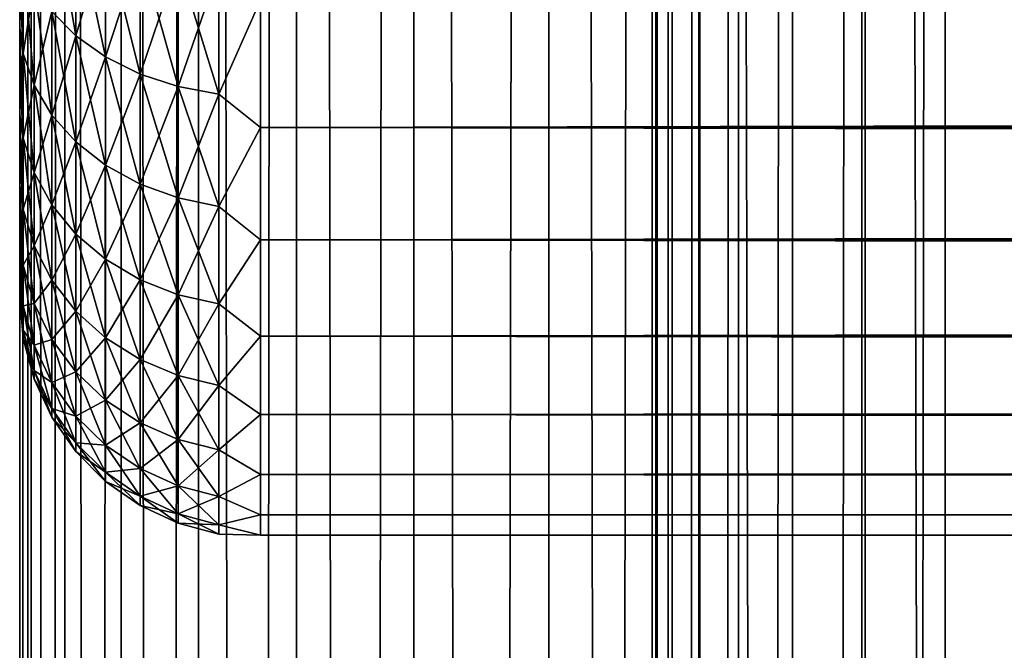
# Model space of a CAD drawing. Extents: x -265 to 265, y 0 to 607.
# Tile 170 of 256: x -265 to -256.83, y 426.57 to 431.8. Entities that reach past the tile are written whole.
import ezdxf

# ---------------------------------------------------------------- set-up
doc = ezdxf.new("R2010")
doc.units = 0
doc.header["$LTSCALE"] = 26.699852
for name, color, linetype in [('10', 7, 'CONTINUOUS'), ('12', 7, 'CONTINUOUS'), ('14', 7, 'CONTINUOUS'), ('43', 7, 'CONTINUOUS'), ('44', 7, 'CONTINUOUS')]:
    doc.layers.add(name, color=color, linetype=linetype)

msp = doc.modelspace()

# ---------------------------------------------------------------- linework, layer by layer
at = {"layer": '10', "color": 7, "linetype": 'CONTINUOUS'}
for points in [[(-265, 431.7346, 33.9756), (-265, 432.1407, 34.4628), (-265, 431.7346, 21.0244), (-265, 431.7346, 33.9756)], [(-265, 431.7346, 21.0244), (-265, 432.1407, 34.4628), (-265, 432.1407, 20.5372), (-265, 431.7346, 21.0244)], [(-265, 431.3587, 33.4647), (-265, 431.7346, 33.9756), (-265, 431.3587, 21.5353), (-265, 431.3587, 33.4647)], [(-265, 431.3587, 21.5353), (-265, 431.7346, 33.9756), (-265, 431.7346, 21.0244), (-265, 431.3587, 21.5353)], [(-265, 431.0143, 32.9321), (-265, 431.3587, 33.4647), (-265, 431.0143, 22.0679), (-265, 431.0143, 32.9321)], [(-265, 431.0143, 22.0679), (-265, 431.3587, 33.4647), (-265, 431.3587, 21.5353), (-265, 431.0143, 22.0679)], [(-265, 430.7027, 32.3796), (-265, 431.0143, 32.9321), (-265, 430.7027, 22.6204), (-265, 430.7027, 32.3796)], [(-265, 430.7027, 22.6204), (-265, 431.0143, 32.9321), (-265, 431.0143, 22.0679), (-265, 430.7027, 22.6204)], [(-265, 430.4251, 31.8093), (-265, 430.7027, 32.3796), (-265, 430.4251, 23.1907), (-265, 430.4251, 31.8093)], [(-265, 430.4251, 23.1907), (-265, 430.7027, 32.3796), (-265, 430.7027, 22.6204), (-265, 430.4251, 23.1907)], [(-265, 430.1823, 31.2234), (-265, 430.4251, 31.8093), (-265, 430.1823, 23.7766), (-265, 430.1823, 31.2234)], [(-265, 430.1823, 23.7766), (-265, 430.4251, 31.8093), (-265, 430.4251, 23.1907), (-265, 430.1823, 23.7766)], [(-265, 429.9754, 30.6238), (-265, 430.1823, 31.2234), (-265, 429.9754, 24.3762), (-265, 429.9754, 30.6238)], [(-265, 429.9754, 24.3762), (-265, 430.1823, 31.2234), (-265, 430.1823, 23.7766), (-265, 429.9754, 24.3762)], [(-265, 429.8051, 30.0128), (-265, 429.9754, 30.6238), (-265, 429.8051, 24.9872), (-265, 429.8051, 30.0128)], [(-265, 429.8051, 24.9872), (-265, 429.9754, 30.6238), (-265, 429.9754, 24.3762), (-265, 429.8051, 24.9872)], [(-265, 429.672, 29.3927), (-265, 429.8051, 30.0128), (-265, 429.672, 25.6073), (-265, 429.672, 29.3927)], [(-265, 429.672, 25.6073), (-265, 429.8051, 30.0128), (-265, 429.8051, 24.9872), (-265, 429.672, 25.6073)], [(-265, 429.5766, 28.7656), (-265, 429.672, 29.3927), (-265, 429.5766, 26.2344), (-265, 429.5766, 28.7656)], [(-265, 429.5766, 26.2344), (-265, 429.672, 29.3927), (-265, 429.672, 25.6073), (-265, 429.5766, 26.2344)], [(-265, 429.5192, 28.134), (-265, 429.5766, 28.7656), (-265, 429.5192, 26.866), (-265, 429.5192, 28.134)], [(-265, 429.5192, 26.866), (-265, 429.5766, 28.7656), (-265, 429.5766, 26.2344), (-265, 429.5192, 26.866)], [(-265, 429.5, 27.5), (-265, 429.5192, 28.134), (-265, 429.5192, 26.866), (-265, 429.5, 27.5)]]:
    msp.add_3dface(points, dxfattribs=at)
at = {"layer": '12', "color": 7, "linetype": 'CONTINUOUS'}
for points in [[(-263, 430.9078, 18.922), (-263, 431.9652, 17.9244), (263, 430.9078, 18.922), (-263, 430.9078, 18.922)], [(263, 430.9078, 18.922), (-263, 431.9652, 17.9244), (263, 431.9652, 17.9244), (263, 430.9078, 18.922)], [(-263, 431.9652, 37.0756), (-263, 430.9078, 36.078), (263, 431.9652, 37.0756), (-263, 431.9652, 37.0756)], [(263, 431.9652, 37.0756), (-263, 430.9078, 36.078), (263, 430.9078, 36.078), (263, 431.9652, 37.0756)], [(-263, 429.9735, 20.0355), (-263, 430.9078, 18.922), (263, 429.9735, 20.0355), (-263, 429.9735, 20.0355)], [(263, 429.9735, 20.0355), (-263, 430.9078, 18.922), (263, 430.9078, 18.922), (263, 429.9735, 20.0355)], [(-263, 430.9078, 36.078), (-263, 429.9735, 34.9645), (263, 430.9078, 36.078), (-263, 430.9078, 36.078)], [(263, 430.9078, 36.078), (-263, 429.9735, 34.9645), (263, 429.9735, 34.9645), (263, 430.9078, 36.078)], [(-263, 429.1747, 21.25), (-263, 429.9735, 20.0355), (263, 429.1747, 21.25), (-263, 429.1747, 21.25)], [(263, 429.1747, 21.25), (-263, 429.9735, 20.0355), (263, 429.9735, 20.0355), (263, 429.1747, 21.25)], [(-263, 429.9735, 34.9645), (-263, 429.1747, 33.75), (263, 429.9735, 34.9645), (-263, 429.9735, 34.9645)], [(263, 429.9735, 34.9645), (-263, 429.1747, 33.75), (263, 429.1747, 33.75), (263, 429.9735, 34.9645)], [(-263, 428.5223, 22.549), (-263, 429.1747, 21.25), (263, 428.5223, 22.549), (-263, 428.5223, 22.549)], [(263, 428.5223, 22.549), (-263, 429.1747, 21.25), (263, 429.1747, 21.25), (263, 428.5223, 22.549)], [(-263, 429.1747, 33.75), (-263, 428.5223, 32.451), (263, 429.1747, 33.75), (-263, 429.1747, 33.75)], [(263, 429.1747, 33.75), (-263, 428.5223, 32.451), (263, 428.5223, 32.451), (263, 429.1747, 33.75)], [(-263, 428.0251, 23.915), (-263, 428.5223, 22.549), (263, 428.0251, 23.915), (-263, 428.0251, 23.915)], [(263, 428.0251, 23.915), (-263, 428.5223, 22.549), (263, 428.5223, 22.549), (263, 428.0251, 23.915)], [(-263, 428.5223, 32.451), (-263, 428.0251, 31.085), (263, 428.5223, 32.451), (-263, 428.5223, 32.451)], [(263, 428.5223, 32.451), (-263, 428.0251, 31.085), (263, 428.0251, 31.085), (263, 428.5223, 32.451)], [(-263, 427.6899, 25.3294), (-263, 428.0251, 23.915), (263, 427.6899, 25.3294), (-263, 427.6899, 25.3294)], [(263, 427.6899, 25.3294), (-263, 428.0251, 23.915), (263, 428.0251, 23.915), (263, 427.6899, 25.3294)], [(-263, 428.0251, 31.085), (-263, 427.6899, 29.6706), (263, 428.0251, 31.085), (-263, 428.0251, 31.085)], [(263, 428.0251, 31.085), (-263, 427.6899, 29.6706), (263, 427.6899, 29.6706), (263, 428.0251, 31.085)], [(-263, 427.5211, 26.7732), (-263, 427.6899, 25.3294), (263, 427.5211, 26.7732), (-263, 427.5211, 26.7732)], [(263, 427.5211, 26.7732), (-263, 427.6899, 25.3294), (263, 427.6899, 25.3294), (263, 427.5211, 26.7732)], [(-263, 427.6899, 29.6706), (-263, 427.5211, 28.2268), (263, 427.6899, 29.6706), (-263, 427.6899, 29.6706)], [(263, 427.6899, 29.6706), (-263, 427.5211, 28.2268), (263, 427.5211, 28.2268), (263, 427.6899, 29.6706)], [(-263, 427.5211, 28.2268), (-263, 427.5211, 26.7732), (263, 427.5211, 28.2268), (-263, 427.5211, 28.2268)], [(263, 427.5211, 28.2268), (-263, 427.5211, 26.7732), (263, 427.5211, 26.7732), (263, 427.5211, 28.2268)]]:
    msp.add_3dface(points, dxfattribs=at)
at = {"layer": '14', "color": 7, "linetype": 'CONTINUOUS'}
for points in [[(-264.7329, 431.8693, 19.3693), (-264.7329, 432.8308, 18.5101), (-264.533, 431.6671, 19.1671), (-264.7329, 431.8693, 19.3693)], [(-264.533, 431.6671, 19.1671), (-264.7329, 432.8308, 18.5101), (-264.533, 432.6525, 18.2865), (-264.533, 431.6671, 19.1671)], [(-264.533, 432.6525, 36.7135), (-264.7329, 431.8693, 35.6307), (-264.533, 431.6671, 35.8329), (-264.533, 432.6525, 36.7135)], [(-264.533, 432.6525, 36.7135), (-264.533, 431.6671, 35.8329), (-264.2864, 432.4985, 36.9065), (-264.533, 432.6525, 36.7135)], [(-264.533, 431.6671, 19.1671), (-264.533, 432.6525, 18.2865), (-264.2864, 431.4925, 18.9925), (-264.533, 431.6671, 19.1671)], [(-264.2864, 431.4925, 18.9925), (-264.533, 432.6525, 18.2865), (-264.2864, 432.4985, 18.0935), (-264.2864, 431.4925, 18.9925)], [(-264.2864, 432.4985, 36.9065), (-264.533, 431.6671, 35.8329), (-264.2864, 431.4925, 36.0075), (-264.2864, 432.4985, 36.9065)], [(-264.2864, 432.4985, 36.9065), (-264.2864, 431.4925, 36.0075), (-264.0006, 432.3737, 37.0631), (-264.2864, 432.4985, 36.9065)], [(-264.2864, 431.4925, 18.9925), (-264.2864, 432.4985, 18.0935), (-264.0006, 431.3509, 18.8509), (-264.2864, 431.4925, 18.9925)], [(-264.0006, 431.3509, 18.8509), (-264.2864, 432.4985, 18.0935), (-264.0006, 432.3737, 17.9369), (-264.0006, 431.3509, 18.8509)], [(-264.97, 432.3315, 35.1685), (-265, 432.1407, 34.4628), (-264.97, 431.5211, 34.2617), (-264.97, 432.3315, 35.1685)], [(-264.97, 431.5211, 20.7383), (-265, 432.1407, 20.5372), (-264.97, 432.3315, 19.8315), (-264.97, 431.5211, 20.7383)], [(-264.97, 432.3315, 35.1685), (-264.97, 431.5211, 34.2617), (-264.8801, 432.0931, 35.4069), (-264.97, 432.3315, 35.1685)], [(-264.97, 431.5211, 20.7383), (-264.97, 432.3315, 19.8315), (-264.8801, 431.2575, 20.5281), (-264.97, 431.5211, 20.7383)], [(-264.8801, 431.2575, 20.5281), (-264.97, 432.3315, 19.8315), (-264.8801, 432.0931, 19.5931), (-264.8801, 431.2575, 20.5281)], [(-264.0006, 432.3737, 37.0631), (-264.2864, 431.4925, 36.0075), (-264.0006, 431.3509, 36.1491), (-264.0006, 432.3737, 37.0631)], [(-264.0006, 432.3737, 37.0631), (-264.0006, 431.3509, 36.1491), (-263.6844, 432.2817, 37.1785), (-264.0006, 432.3737, 37.0631)], [(-264.0006, 431.3509, 18.8509), (-264.0006, 432.3737, 17.9369), (-263.6844, 431.2465, 18.7465), (-264.0006, 431.3509, 18.8509)], [(-263.6844, 431.2465, 18.7465), (-264.0006, 432.3737, 17.9369), (-263.6844, 432.2817, 17.8215), (-263.6844, 431.2465, 18.7465)], [(-263.6844, 432.2817, 37.1785), (-264.0006, 431.3509, 36.1491), (-263.6844, 431.2465, 36.2535), (-263.6844, 432.2817, 37.1785)], [(-263.6844, 432.2817, 37.1785), (-263.6844, 431.2465, 36.2535), (-263.3473, 432.2253, 37.2491), (-263.6844, 432.2817, 37.1785)], [(-263.6844, 431.2465, 18.7465), (-263.6844, 432.2817, 17.8215), (-263.3473, 431.1827, 18.6827), (-263.6844, 431.2465, 18.7465)], [(-263.3473, 431.1827, 18.6827), (-263.6844, 432.2817, 17.8215), (-263.3473, 432.2253, 17.7509), (-263.3473, 431.1827, 18.6827)], [(-263.3473, 432.2253, 37.2491), (-263.6844, 431.2465, 36.2535), (-263.3473, 431.1827, 36.3173), (-263.3473, 432.2253, 37.2491)], [(-263, 431.9652, 17.9244), (-263.3473, 431.1827, 18.6827), (-263.3473, 432.2253, 17.7509), (-263, 431.9652, 17.9244)], [(-263, 431.9652, 37.0756), (-263.3473, 432.2253, 37.2491), (-263.3473, 431.1827, 36.3173), (-263, 431.9652, 37.0756)], [(-265, 432.1407, 34.4628), (-265, 431.7346, 33.9756), (-264.97, 431.5211, 34.2617), (-265, 432.1407, 34.4628)], [(-265, 431.7346, 21.0244), (-265, 432.1407, 20.5372), (-264.97, 431.5211, 20.7383), (-265, 431.7346, 21.0244)], [(-264.8801, 432.0931, 35.4069), (-264.97, 431.5211, 34.2617), (-264.8801, 431.2575, 34.4719), (-264.8801, 432.0931, 35.4069)], [(-264.8801, 432.0931, 35.4069), (-264.8801, 431.2575, 34.4719), (-264.7329, 431.8693, 35.6307), (-264.8801, 432.0931, 35.4069)], [(-264.8801, 431.2575, 20.5281), (-264.8801, 432.0931, 19.5931), (-264.7329, 431.0101, 20.3308), (-264.8801, 431.2575, 20.5281)], [(-264.7329, 431.0101, 20.3308), (-264.8801, 432.0931, 19.5931), (-264.7329, 431.8693, 19.3693), (-264.7329, 431.0101, 20.3308)], [(-263, 431.9652, 17.9244), (-263, 430.9078, 18.922), (-263.3473, 431.1827, 18.6827), (-263, 431.9652, 17.9244)], [(-263, 430.9078, 36.078), (-263, 431.9652, 37.0756), (-263.3473, 431.1827, 36.3173), (-263, 430.9078, 36.078)], [(-264.7329, 431.8693, 35.6307), (-264.8801, 431.2575, 34.4719), (-264.7329, 431.0101, 34.6692), (-264.7329, 431.8693, 35.6307)], [(-264.7329, 431.8693, 35.6307), (-264.7329, 431.0101, 34.6692), (-264.533, 431.6671, 35.8329), (-264.7329, 431.8693, 35.6307)], [(-264.7329, 431.0101, 20.3308), (-264.7329, 431.8693, 19.3693), (-264.533, 430.7865, 20.1525), (-264.7329, 431.0101, 20.3308)], [(-264.533, 430.7865, 20.1525), (-264.7329, 431.8693, 19.3693), (-264.533, 431.6671, 19.1671), (-264.533, 430.7865, 20.1525)], [(-265, 431.7346, 33.9756), (-265, 431.3587, 33.4647), (-264.97, 431.5211, 34.2617), (-265, 431.7346, 33.9756)], [(-265, 431.3587, 21.5353), (-265, 431.7346, 21.0244), (-264.97, 430.8174, 21.7302), (-265, 431.3587, 21.5353)], [(-264.97, 430.8174, 21.7302), (-265, 431.7346, 21.0244), (-264.97, 431.5211, 20.7383), (-264.97, 430.8174, 21.7302)], [(-264.533, 431.6671, 35.8329), (-264.7329, 431.0101, 34.6692), (-264.533, 430.7865, 34.8475), (-264.533, 431.6671, 35.8329)], [(-264.533, 431.6671, 35.8329), (-264.533, 430.7865, 34.8475), (-264.2864, 431.4925, 36.0075), (-264.533, 431.6671, 35.8329)], [(-264.533, 430.7865, 20.1525), (-264.533, 431.6671, 19.1671), (-264.2864, 430.5935, 19.9985), (-264.533, 430.7865, 20.1525)], [(-264.2864, 430.5935, 19.9985), (-264.533, 431.6671, 19.1671), (-264.2864, 431.4925, 18.9925), (-264.2864, 430.5935, 19.9985)], [(-264.97, 431.5211, 34.2617), (-265, 431.3587, 33.4647), (-264.97, 430.8174, 33.2698), (-264.97, 431.5211, 34.2617)], [(-264.97, 431.5211, 34.2617), (-264.97, 430.8174, 33.2698), (-264.8801, 431.2575, 34.4719), (-264.97, 431.5211, 34.2617)], [(-264.97, 430.8174, 21.7302), (-264.97, 431.5211, 20.7383), (-264.8801, 430.5319, 21.5508), (-264.97, 430.8174, 21.7302)], [(-264.8801, 430.5319, 21.5508), (-264.97, 431.5211, 20.7383), (-264.8801, 431.2575, 20.5281), (-264.8801, 430.5319, 21.5508)], [(-264.2864, 431.4925, 36.0075), (-264.533, 430.7865, 34.8475), (-264.2864, 430.5935, 35.0015), (-264.2864, 431.4925, 36.0075)], [(-264.2864, 431.4925, 36.0075), (-264.2864, 430.5935, 35.0015), (-264.0006, 431.3509, 36.1491), (-264.2864, 431.4925, 36.0075)], [(-264.2864, 430.5935, 19.9985), (-264.2864, 431.4925, 18.9925), (-264.0006, 430.4369, 19.8737), (-264.2864, 430.5935, 19.9985)], [(-264.0006, 430.4369, 19.8737), (-264.2864, 431.4925, 18.9925), (-264.0006, 431.3509, 18.8509), (-264.0006, 430.4369, 19.8737)], [(-265, 431.3587, 33.4647), (-265, 431.0143, 32.9321), (-264.97, 430.8174, 33.2698), (-265, 431.3587, 33.4647)], [(-265, 431.0143, 22.0679), (-265, 431.3587, 21.5353), (-264.97, 430.8174, 21.7302), (-265, 431.0143, 22.0679)], [(-264.0006, 431.3509, 36.1491), (-264.2864, 430.5935, 35.0015), (-264.0006, 430.4369, 35.1263), (-264.0006, 431.3509, 36.1491)], [(-264.0006, 431.3509, 36.1491), (-264.0006, 430.4369, 35.1263), (-263.6844, 431.2465, 36.2535), (-264.0006, 431.3509, 36.1491)], [(-264.0006, 430.4369, 19.8737), (-264.0006, 431.3509, 18.8509), (-263.6844, 430.3215, 19.7817), (-264.0006, 430.4369, 19.8737)], [(-263.6844, 430.3215, 19.7817), (-264.0006, 431.3509, 18.8509), (-263.6844, 431.2465, 18.7465), (-263.6844, 430.3215, 19.7817)], [(-264.8801, 431.2575, 34.4719), (-264.97, 430.8174, 33.2698), (-264.8801, 430.5319, 33.4492), (-264.8801, 431.2575, 34.4719)], [(-264.8801, 431.2575, 34.4719), (-264.8801, 430.5319, 33.4492), (-264.7329, 431.0101, 34.6692), (-264.8801, 431.2575, 34.4719)], [(-264.8801, 430.5319, 21.5508), (-264.8801, 431.2575, 20.5281), (-264.7329, 430.264, 21.3824), (-264.8801, 430.5319, 21.5508)], [(-264.7329, 430.264, 21.3824), (-264.8801, 431.2575, 20.5281), (-264.7329, 431.0101, 20.3308), (-264.7329, 430.264, 21.3824)], [(-263.6844, 431.2465, 36.2535), (-264.0006, 430.4369, 35.1263), (-263.6844, 430.3215, 35.2183), (-263.6844, 431.2465, 36.2535)], [(-263.6844, 431.2465, 36.2535), (-263.6844, 430.3215, 35.2183), (-263.3473, 431.1827, 36.3173), (-263.6844, 431.2465, 36.2535)], [(-263.6844, 430.3215, 19.7817), (-263.6844, 431.2465, 18.7465), (-263.3473, 430.2509, 19.7253), (-263.6844, 430.3215, 19.7817)], [(-263.3473, 430.2509, 19.7253), (-263.6844, 431.2465, 18.7465), (-263.3473, 431.1827, 18.6827), (-263.3473, 430.2509, 19.7253)], [(-263.3473, 431.1827, 36.3173), (-263.6844, 430.3215, 35.2183), (-263.3473, 430.2509, 35.2747), (-263.3473, 431.1827, 36.3173)], [(-263, 430.9078, 18.922), (-263.3473, 430.2509, 19.7253), (-263.3473, 431.1827, 18.6827), (-263, 430.9078, 18.922)], [(-263, 430.9078, 36.078), (-263.3473, 431.1827, 36.3173), (-263.3473, 430.2509, 35.2747), (-263, 430.9078, 36.078)], [(-265, 431.0143, 32.9321), (-265, 430.7027, 32.3796), (-264.97, 430.8174, 33.2698), (-265, 431.0143, 32.9321)], [(-265, 430.7027, 22.6204), (-265, 431.0143, 22.0679), (-264.97, 430.2291, 22.7946), (-265, 430.7027, 22.6204)], [(-264.97, 430.2291, 22.7946), (-265, 431.0143, 22.0679), (-264.97, 430.8174, 21.7302), (-264.97, 430.2291, 22.7946)], [(-264.7329, 431.0101, 34.6692), (-264.8801, 430.5319, 33.4492), (-264.7329, 430.264, 33.6176), (-264.7329, 431.0101, 34.6692)], [(-264.7329, 431.0101, 34.6692), (-264.7329, 430.264, 33.6176), (-264.533, 430.7865, 34.8475), (-264.7329, 431.0101, 34.6692)], [(-264.7329, 430.264, 21.3824), (-264.7329, 431.0101, 20.3308), (-264.533, 430.0218, 21.2303), (-264.7329, 430.264, 21.3824)], [(-264.533, 430.0218, 21.2303), (-264.7329, 431.0101, 20.3308), (-264.533, 430.7865, 20.1525), (-264.533, 430.0218, 21.2303)], [(-263, 430.9078, 18.922), (-263, 429.9735, 20.0355), (-263.3473, 430.2509, 19.7253), (-263, 430.9078, 18.922)], [(-263, 429.9735, 34.9645), (-263, 430.9078, 36.078), (-263.3473, 430.2509, 35.2747), (-263, 429.9735, 34.9645)], [(-264.97, 430.8174, 33.2698), (-265, 430.7027, 32.3796), (-264.97, 430.2291, 32.2054), (-264.97, 430.8174, 33.2698)], [(-264.97, 430.8174, 33.2698), (-264.97, 430.2291, 32.2054), (-264.8801, 430.5319, 33.4492), (-264.97, 430.8174, 33.2698)], [(-264.97, 430.2291, 22.7946), (-264.97, 430.8174, 21.7302), (-264.8801, 429.9253, 22.6483), (-264.97, 430.2291, 22.7946)], [(-264.8801, 429.9253, 22.6483), (-264.97, 430.8174, 21.7302), (-264.8801, 430.5319, 21.5508), (-264.8801, 429.9253, 22.6483)], [(-264.533, 430.7865, 34.8475), (-264.7329, 430.264, 33.6176), (-264.533, 430.0218, 33.7697), (-264.533, 430.7865, 34.8475)], [(-264.533, 430.7865, 34.8475), (-264.533, 430.0218, 33.7697), (-264.2864, 430.5935, 35.0015), (-264.533, 430.7865, 34.8475)], [(-264.533, 430.0218, 21.2303), (-264.533, 430.7865, 20.1525), (-264.2864, 429.8127, 21.0989), (-264.533, 430.0218, 21.2303)], [(-264.2864, 429.8127, 21.0989), (-264.533, 430.7865, 20.1525), (-264.2864, 430.5935, 19.9985), (-264.2864, 429.8127, 21.0989)], [(-265, 430.7027, 32.3796), (-265, 430.4251, 31.8093), (-264.97, 430.2291, 32.2054), (-265, 430.7027, 32.3796)], [(-265, 430.4251, 23.1907), (-265, 430.7027, 22.6204), (-264.97, 430.2291, 22.7946), (-265, 430.4251, 23.1907)], [(-264.8801, 430.5319, 33.4492), (-264.97, 430.2291, 32.2054), (-264.8801, 429.9253, 32.3517), (-264.8801, 430.5319, 33.4492)], [(-264.8801, 430.5319, 33.4492), (-264.8801, 429.9253, 32.3517), (-264.7329, 430.264, 33.6176), (-264.8801, 430.5319, 33.4492)], [(-264.8801, 429.9253, 22.6483), (-264.8801, 430.5319, 21.5508), (-264.7329, 429.6402, 22.511), (-264.8801, 429.9253, 22.6483)], [(-264.7329, 429.6402, 22.511), (-264.8801, 430.5319, 21.5508), (-264.7329, 430.264, 21.3824), (-264.7329, 429.6402, 22.511)], [(-264.2864, 430.5935, 35.0015), (-264.533, 430.0218, 33.7697), (-264.2864, 429.8127, 33.9011), (-264.2864, 430.5935, 35.0015)], [(-264.2864, 430.5935, 35.0015), (-264.2864, 429.8127, 33.9011), (-264.0006, 430.4369, 35.1263), (-264.2864, 430.5935, 35.0015)], [(-264.2864, 429.8127, 21.0989), (-264.2864, 430.5935, 19.9985), (-264.0006, 429.6431, 20.9923), (-264.2864, 429.8127, 21.0989)], [(-264.0006, 429.6431, 20.9923), (-264.2864, 430.5935, 19.9985), (-264.0006, 430.4369, 19.8737), (-264.0006, 429.6431, 20.9923)], [(-265, 430.4251, 31.8093), (-265, 430.1823, 31.2234), (-264.97, 430.2291, 32.2054), (-265, 430.4251, 31.8093)], [(-265, 430.1823, 23.7766), (-265, 430.4251, 23.1907), (-264.97, 429.7637, 23.9182), (-265, 430.1823, 23.7766)], [(-264.97, 429.7637, 23.9182), (-265, 430.4251, 23.1907), (-264.97, 430.2291, 22.7946), (-264.97, 429.7637, 23.9182)], [(-264.0006, 430.4369, 35.1263), (-264.2864, 429.8127, 33.9011), (-264.0006, 429.6431, 34.0077), (-264.0006, 430.4369, 35.1263)], [(-264.0006, 430.4369, 35.1263), (-264.0006, 429.6431, 34.0077), (-263.6844, 430.3215, 35.2183), (-264.0006, 430.4369, 35.1263)], [(-264.0006, 429.6431, 20.9923), (-264.0006, 430.4369, 19.8737), (-263.6844, 429.5182, 20.9138), (-264.0006, 429.6431, 20.9923)], [(-263.6844, 429.5182, 20.9138), (-264.0006, 430.4369, 19.8737), (-263.6844, 430.3215, 19.7817), (-263.6844, 429.5182, 20.9138)], [(-263.6844, 430.3215, 35.2183), (-264.0006, 429.6431, 34.0077), (-263.6844, 429.5182, 34.0862), (-263.6844, 430.3215, 35.2183)], [(-263.6844, 430.3215, 35.2183), (-263.6844, 429.5182, 34.0862), (-263.3473, 430.2509, 35.2747), (-263.6844, 430.3215, 35.2183)], [(-263.6844, 429.5182, 20.9138), (-263.6844, 430.3215, 19.7817), (-263.3473, 429.4417, 20.8658), (-263.6844, 429.5182, 20.9138)], [(-263.3473, 429.4417, 20.8658), (-263.6844, 430.3215, 19.7817), (-263.3473, 430.2509, 19.7253), (-263.3473, 429.4417, 20.8658)], [(-264.97, 430.2291, 32.2054), (-265, 430.1823, 31.2234), (-264.97, 429.7637, 31.0818), (-264.97, 430.2291, 32.2054)], [(-264.97, 430.2291, 32.2054), (-264.97, 429.7637, 31.0818), (-264.8801, 429.9253, 32.3517), (-264.97, 430.2291, 32.2054)], [(-264.97, 429.7637, 23.9182), (-264.97, 430.2291, 22.7946), (-264.8801, 429.4454, 23.8068), (-264.97, 429.7637, 23.9182)], [(-264.8801, 429.4454, 23.8068), (-264.97, 430.2291, 22.7946), (-264.8801, 429.9253, 22.6483), (-264.8801, 429.4454, 23.8068)], [(-264.7329, 430.264, 33.6176), (-264.8801, 429.9253, 32.3517), (-264.7329, 429.6402, 32.489), (-264.7329, 430.264, 33.6176)], [(-264.7329, 430.264, 33.6176), (-264.7329, 429.6402, 32.489), (-264.533, 430.0218, 33.7697), (-264.7329, 430.264, 33.6176)], [(-264.7329, 429.6402, 22.511), (-264.7329, 430.264, 21.3824), (-264.533, 429.3825, 22.3869), (-264.7329, 429.6402, 22.511)], [(-264.533, 429.3825, 22.3869), (-264.7329, 430.264, 21.3824), (-264.533, 430.0218, 21.2303), (-264.533, 429.3825, 22.3869)], [(-263.3473, 430.2509, 35.2747), (-263.6844, 429.5182, 34.0862), (-263.3473, 429.4417, 34.1342), (-263.3473, 430.2509, 35.2747)], [(-263, 429.9735, 20.0355), (-263.3473, 429.4417, 20.8658), (-263.3473, 430.2509, 19.7253), (-263, 429.9735, 20.0355)], [(-263, 429.9735, 34.9645), (-263.3473, 430.2509, 35.2747), (-263.3473, 429.4417, 34.1342), (-263, 429.9735, 34.9645)], [(-265, 430.1823, 31.2234), (-265, 429.9754, 30.6238), (-264.97, 429.7637, 31.0818), (-265, 430.1823, 31.2234)], [(-265, 429.9754, 24.3762), (-265, 430.1823, 23.7766), (-264.97, 429.7637, 23.9182), (-265, 429.9754, 24.3762)], [(-265, 429.9754, 30.6238), (-265, 429.8051, 30.0128), (-264.97, 429.7637, 31.0818), (-265, 429.9754, 30.6238)], [(-265, 429.8051, 24.9872), (-265, 429.9754, 24.3762), (-264.97, 429.427, 25.0868), (-265, 429.8051, 24.9872)], [(-264.97, 429.427, 25.0868), (-265, 429.9754, 24.3762), (-264.97, 429.7637, 23.9182), (-264.97, 429.427, 25.0868)], [(-264.533, 430.0218, 33.7697), (-264.7329, 429.6402, 32.489), (-264.533, 429.3825, 32.6131), (-264.533, 430.0218, 33.7697)], [(-264.533, 430.0218, 33.7697), (-264.533, 429.3825, 32.6131), (-264.2864, 429.8127, 33.9011), (-264.533, 430.0218, 33.7697)], [(-264.533, 429.3825, 22.3869), (-264.533, 430.0218, 21.2303), (-264.2864, 429.1601, 22.2798), (-264.533, 429.3825, 22.3869)], [(-264.2864, 429.1601, 22.2798), (-264.533, 430.0218, 21.2303), (-264.2864, 429.8127, 21.0989), (-264.2864, 429.1601, 22.2798)], [(-263, 429.9735, 20.0355), (-263, 429.1747, 21.25), (-263.3473, 429.4417, 20.8658), (-263, 429.9735, 20.0355)], [(-263, 429.1747, 33.75), (-263, 429.9735, 34.9645), (-263.3473, 429.4417, 34.1342), (-263, 429.1747, 33.75)], [(-264.8801, 429.9253, 32.3517), (-264.97, 429.7637, 31.0818), (-264.8801, 429.4454, 31.1932), (-264.8801, 429.9253, 32.3517)], [(-264.8801, 429.9253, 32.3517), (-264.8801, 429.4454, 31.1932), (-264.7329, 429.6402, 32.489), (-264.8801, 429.9253, 32.3517)], [(-264.8801, 429.4454, 23.8068), (-264.8801, 429.9253, 22.6483), (-264.7329, 429.1468, 23.7023), (-264.8801, 429.4454, 23.8068)], [(-264.7329, 429.1468, 23.7023), (-264.8801, 429.9253, 22.6483), (-264.7329, 429.6402, 22.511), (-264.7329, 429.1468, 23.7023)], [(-265, 429.8051, 30.0128), (-265, 429.672, 29.3927), (-264.97, 429.427, 29.9132), (-265, 429.8051, 30.0128)], [(-264.97, 429.7637, 31.0818), (-265, 429.8051, 30.0128), (-264.97, 429.427, 29.9132), (-264.97, 429.7637, 31.0818)], [(-265, 429.672, 25.6073), (-265, 429.8051, 24.9872), (-264.97, 429.427, 25.0868), (-265, 429.672, 25.6073)], [(-264.2864, 429.8127, 33.9011), (-264.533, 429.3825, 32.6131), (-264.2864, 429.1601, 32.7202), (-264.2864, 429.8127, 33.9011)], [(-264.2864, 429.8127, 33.9011), (-264.2864, 429.1601, 32.7202), (-264.0006, 429.6431, 34.0077), (-264.2864, 429.8127, 33.9011)], [(-264.2864, 429.1601, 22.2798), (-264.2864, 429.8127, 21.0989), (-264.0006, 428.9796, 22.1929), (-264.2864, 429.1601, 22.2798)], [(-264.0006, 428.9796, 22.1929), (-264.2864, 429.8127, 21.0989), (-264.0006, 429.6431, 20.9923), (-264.0006, 428.9796, 22.1929)], [(-264.97, 429.7637, 31.0818), (-264.97, 429.427, 29.9132), (-264.8801, 429.4454, 31.1932), (-264.97, 429.7637, 31.0818)], [(-264.97, 429.427, 25.0868), (-264.97, 429.7637, 23.9182), (-264.8801, 429.0983, 25.0118), (-264.97, 429.427, 25.0868)], [(-264.8801, 429.0983, 25.0118), (-264.97, 429.7637, 23.9182), (-264.8801, 429.4454, 23.8068), (-264.8801, 429.0983, 25.0118)], [(-265, 429.672, 29.3927), (-265, 429.5766, 28.7656), (-264.97, 429.427, 29.9132), (-265, 429.672, 29.3927)], [(-265, 429.5766, 26.2344), (-265, 429.672, 25.6073), (-264.97, 429.2233, 26.2858), (-265, 429.5766, 26.2344)], [(-264.97, 429.2233, 26.2858), (-265, 429.672, 25.6073), (-264.97, 429.427, 25.0868), (-264.97, 429.2233, 26.2858)], [(-264.7329, 429.6402, 32.489), (-264.8801, 429.4454, 31.1932), (-264.7329, 429.1468, 31.2977), (-264.7329, 429.6402, 32.489)], [(-264.7329, 429.6402, 32.489), (-264.7329, 429.1468, 31.2977), (-264.533, 429.3825, 32.6131), (-264.7329, 429.6402, 32.489)], [(-264.7329, 429.1468, 23.7023), (-264.7329, 429.6402, 22.511), (-264.533, 428.8768, 23.6078), (-264.7329, 429.1468, 23.7023)], [(-264.533, 428.8768, 23.6078), (-264.7329, 429.6402, 22.511), (-264.533, 429.3825, 22.3869), (-264.533, 428.8768, 23.6078)], [(-264.0006, 429.6431, 34.0077), (-264.2864, 429.1601, 32.7202), (-264.0006, 428.9796, 32.8071), (-264.0006, 429.6431, 34.0077)], [(-264.0006, 429.6431, 34.0077), (-264.0006, 428.9796, 32.8071), (-263.6844, 429.5182, 34.0862), (-264.0006, 429.6431, 34.0077)], [(-264.0006, 428.9796, 22.1929), (-264.0006, 429.6431, 20.9923), (-263.6844, 428.8467, 22.1288), (-264.0006, 428.9796, 22.1929)], [(-263.6844, 428.8467, 22.1288), (-264.0006, 429.6431, 20.9923), (-263.6844, 429.5182, 20.9138), (-263.6844, 428.8467, 22.1288)], [(-265, 429.5766, 28.7656), (-265, 429.5192, 28.134), (-264.97, 429.2233, 28.7142), (-265, 429.5766, 28.7656)], [(-264.97, 429.427, 29.9132), (-265, 429.5766, 28.7656), (-264.97, 429.2233, 28.7142), (-264.97, 429.427, 29.9132)], [(-265, 429.5192, 26.866), (-265, 429.5766, 26.2344), (-264.97, 429.2233, 26.2858), (-265, 429.5192, 26.866)], [(-265, 429.5192, 28.134), (-265, 429.5, 27.5), (-264.97, 429.2233, 28.7142), (-265, 429.5192, 28.134)], [(-265, 429.5, 27.5), (-265, 429.5192, 26.866), (-264.97, 429.1551, 27.5), (-265, 429.5, 27.5)], [(-264.97, 429.1551, 27.5), (-265, 429.5192, 26.866), (-264.97, 429.2233, 26.2858), (-264.97, 429.1551, 27.5)], [(-264.97, 429.2233, 28.7142), (-265, 429.5, 27.5), (-264.97, 429.1551, 27.5), (-264.97, 429.2233, 28.7142)], [(-263.6844, 429.5182, 34.0862), (-264.0006, 428.9796, 32.8071), (-263.6844, 428.8467, 32.8712), (-263.6844, 429.5182, 34.0862)], [(-263.6844, 429.5182, 34.0862), (-263.6844, 428.8467, 32.8712), (-263.3473, 429.4417, 34.1342), (-263.6844, 429.5182, 34.0862)], [(-263.6844, 428.8467, 22.1288), (-263.6844, 429.5182, 20.9138), (-263.3473, 428.7653, 22.0896), (-263.6844, 428.8467, 22.1288)], [(-263.3473, 428.7653, 22.0896), (-263.6844, 429.5182, 20.9138), (-263.3473, 429.4417, 20.8658), (-263.3473, 428.7653, 22.0896)], [(-264.8801, 429.4454, 31.1932), (-264.97, 429.427, 29.9132), (-264.8801, 429.0983, 29.9882), (-264.8801, 429.4454, 31.1932)], [(-264.97, 429.427, 29.9132), (-264.97, 429.2233, 28.7142), (-264.8801, 429.0983, 29.9882), (-264.97, 429.427, 29.9132)], [(-264.97, 429.2233, 26.2858), (-264.97, 429.427, 25.0868), (-264.8801, 428.8882, 26.248), (-264.97, 429.2233, 26.2858)], [(-264.8801, 428.8882, 26.248), (-264.97, 429.427, 25.0868), (-264.8801, 429.0983, 25.0118), (-264.8801, 428.8882, 26.248)], [(-264.8801, 429.4454, 31.1932), (-264.8801, 429.0983, 29.9882), (-264.7329, 429.1468, 31.2977), (-264.8801, 429.4454, 31.1932)], [(-264.8801, 429.0983, 25.0118), (-264.8801, 429.4454, 23.8068), (-264.7329, 428.7898, 24.9413), (-264.8801, 429.0983, 25.0118)], [(-264.7329, 428.7898, 24.9413), (-264.8801, 429.4454, 23.8068), (-264.7329, 429.1468, 23.7023), (-264.7329, 428.7898, 24.9413)], [(-263.3473, 429.4417, 34.1342), (-263.6844, 428.8467, 32.8712), (-263.3473, 428.7653, 32.9104), (-263.3473, 429.4417, 34.1342)], [(-263, 429.1747, 21.25), (-263.3473, 428.7653, 22.0896), (-263.3473, 429.4417, 20.8658), (-263, 429.1747, 21.25)], [(-263, 429.1747, 33.75), (-263.3473, 429.4417, 34.1342), (-263.3473, 428.7653, 32.9104), (-263, 429.1747, 33.75)], [(-264.533, 429.3825, 32.6131), (-264.7329, 429.1468, 31.2977), (-264.533, 428.8768, 31.3922), (-264.533, 429.3825, 32.6131)], [(-264.533, 429.3825, 32.6131), (-264.533, 428.8768, 31.3922), (-264.2864, 429.1601, 32.7202), (-264.533, 429.3825, 32.6131)], [(-264.533, 428.8768, 23.6078), (-264.533, 429.3825, 22.3869), (-264.2864, 428.6437, 23.5263), (-264.533, 428.8768, 23.6078)], [(-264.2864, 428.6437, 23.5263), (-264.533, 429.3825, 22.3869), (-264.2864, 429.1601, 22.2798), (-264.2864, 428.6437, 23.5263)], [(-264.97, 429.2233, 28.7142), (-264.97, 429.1551, 27.5), (-264.8801, 428.8882, 28.752), (-264.97, 429.2233, 28.7142)], [(-264.8801, 429.0983, 29.9882), (-264.97, 429.2233, 28.7142), (-264.8801, 428.8882, 28.752), (-264.8801, 429.0983, 29.9882)], [(-264.97, 429.1551, 27.5), (-264.97, 429.2233, 26.2858), (-264.8801, 428.8179, 27.5), (-264.97, 429.1551, 27.5)], [(-264.8801, 428.8179, 27.5), (-264.97, 429.2233, 26.2858), (-264.8801, 428.8882, 26.248), (-264.8801, 428.8179, 27.5)], [(-264.8801, 428.8882, 28.752), (-264.97, 429.1551, 27.5), (-264.8801, 428.8179, 27.5), (-264.8801, 428.8882, 28.752)], [(-264.7329, 429.1468, 31.2977), (-264.8801, 429.0983, 29.9882), (-264.7329, 428.7898, 30.0587), (-264.7329, 429.1468, 31.2977)], [(-264.7329, 429.1468, 31.2977), (-264.7329, 428.7898, 30.0587), (-264.533, 428.8768, 31.3922), (-264.7329, 429.1468, 31.2977)], [(-264.7329, 428.7898, 24.9413), (-264.7329, 429.1468, 23.7023), (-264.533, 428.511, 24.8777), (-264.7329, 428.7898, 24.9413)], [(-264.533, 428.511, 24.8777), (-264.7329, 429.1468, 23.7023), (-264.533, 428.8768, 23.6078), (-264.533, 428.511, 24.8777)], [(-264.2864, 429.1601, 32.7202), (-264.533, 428.8768, 31.3922), (-264.2864, 428.6437, 31.4737), (-264.2864, 429.1601, 32.7202)], [(-264.2864, 429.1601, 32.7202), (-264.2864, 428.6437, 31.4737), (-264.0006, 428.9796, 32.8071), (-264.2864, 429.1601, 32.7202)], [(-264.2864, 428.6437, 23.5263), (-264.2864, 429.1601, 22.2798), (-264.0006, 428.4547, 23.4601), (-264.2864, 428.6437, 23.5263)], [(-264.0006, 428.4547, 23.4601), (-264.2864, 429.1601, 22.2798), (-264.0006, 428.9796, 22.1929), (-264.0006, 428.4547, 23.4601)], [(-263, 429.1747, 21.25), (-263, 428.5223, 22.549), (-263.3473, 428.7653, 22.0896), (-263, 429.1747, 21.25)], [(-263, 428.5223, 32.451), (-263, 429.1747, 33.75), (-263.3473, 428.7653, 32.9104), (-263, 428.5223, 32.451)], [(-264.8801, 429.0983, 29.9882), (-264.8801, 428.8882, 28.752), (-264.7329, 428.7898, 30.0587), (-264.8801, 429.0983, 29.9882)], [(-264.8801, 428.8882, 26.248), (-264.8801, 429.0983, 25.0118), (-264.7329, 428.5738, 26.2126), (-264.8801, 428.8882, 26.248)], [(-264.7329, 428.5738, 26.2126), (-264.8801, 429.0983, 25.0118), (-264.7329, 428.7898, 24.9413), (-264.7329, 428.5738, 26.2126)], [(-264.0006, 428.9796, 32.8071), (-264.2864, 428.6437, 31.4737), (-264.0006, 428.4547, 31.5399), (-264.0006, 428.9796, 32.8071)], [(-264.0006, 428.9796, 32.8071), (-264.0006, 428.4547, 31.5399), (-263.6844, 428.8467, 32.8712), (-264.0006, 428.9796, 32.8071)], [(-264.0006, 428.4547, 23.4601), (-264.0006, 428.9796, 22.1929), (-263.6844, 428.3154, 23.4114), (-264.0006, 428.4547, 23.4601)], [(-263.6844, 428.3154, 23.4114), (-264.0006, 428.9796, 22.1929), (-263.6844, 428.8467, 22.1288), (-263.6844, 428.3154, 23.4114)], [(-264.8801, 428.8882, 28.752), (-264.8801, 428.8179, 27.5), (-264.7329, 428.5738, 28.7874), (-264.8801, 428.8882, 28.752)], [(-264.7329, 428.7898, 30.0587), (-264.8801, 428.8882, 28.752), (-264.7329, 428.5738, 28.7874), (-264.7329, 428.7898, 30.0587)], [(-264.8801, 428.8179, 27.5), (-264.8801, 428.8882, 26.248), (-264.7329, 428.5015, 27.5), (-264.8801, 428.8179, 27.5)], [(-264.7329, 428.5015, 27.5), (-264.8801, 428.8882, 26.248), (-264.7329, 428.5738, 26.2126), (-264.7329, 428.5015, 27.5)], [(-264.7329, 428.5738, 28.7874), (-264.8801, 428.8179, 27.5), (-264.7329, 428.5015, 27.5), (-264.7329, 428.5738, 28.7874)], [(-264.533, 428.8768, 31.3922), (-264.7329, 428.7898, 30.0587), (-264.533, 428.511, 30.1223), (-264.533, 428.8768, 31.3922)], [(-264.533, 428.8768, 31.3922), (-264.533, 428.511, 30.1223), (-264.2864, 428.6437, 31.4737), (-264.533, 428.8768, 31.3922)], [(-264.533, 428.511, 24.8777), (-264.533, 428.8768, 23.6078), (-264.2864, 428.2702, 24.8228), (-264.533, 428.511, 24.8777)], [(-264.2864, 428.2702, 24.8228), (-264.533, 428.8768, 23.6078), (-264.2864, 428.6437, 23.5263), (-264.2864, 428.2702, 24.8228)], [(-263.6844, 428.8467, 32.8712), (-264.0006, 428.4547, 31.5399), (-263.6844, 428.3154, 31.5886), (-263.6844, 428.8467, 32.8712)], [(-263.6844, 428.8467, 32.8712), (-263.6844, 428.3154, 31.5886), (-263.3473, 428.7653, 32.9104), (-263.6844, 428.8467, 32.8712)], [(-263.6844, 428.3154, 23.4114), (-263.6844, 428.8467, 22.1288), (-263.3473, 428.2301, 23.3815), (-263.6844, 428.3154, 23.4114)], [(-263.3473, 428.2301, 23.3815), (-263.6844, 428.8467, 22.1288), (-263.3473, 428.7653, 22.0896), (-263.3473, 428.2301, 23.3815)], [(-264.7329, 428.7898, 30.0587), (-264.7329, 428.5738, 28.7874), (-264.533, 428.511, 30.1223), (-264.7329, 428.7898, 30.0587)], [(-264.7329, 428.5738, 26.2126), (-264.7329, 428.7898, 24.9413), (-264.533, 428.2896, 26.1806), (-264.7329, 428.5738, 26.2126)], [(-264.533, 428.2896, 26.1806), (-264.7329, 428.7898, 24.9413), (-264.533, 428.511, 24.8777), (-264.533, 428.2896, 26.1806)], [(-263.3473, 428.7653, 32.9104), (-263.6844, 428.3154, 31.5886), (-263.3473, 428.2301, 31.6185), (-263.3473, 428.7653, 32.9104)], [(-263, 428.5223, 22.549), (-263.3473, 428.2301, 23.3815), (-263.3473, 428.7653, 22.0896), (-263, 428.5223, 22.549)], [(-263, 428.5223, 32.451), (-263.3473, 428.7653, 32.9104), (-263.3473, 428.2301, 31.6185), (-263, 428.5223, 32.451)], [(-264.7329, 428.5738, 28.7874), (-264.7329, 428.5015, 27.5), (-264.533, 428.2896, 28.8194), (-264.7329, 428.5738, 28.7874)], [(-264.533, 428.511, 30.1223), (-264.7329, 428.5738, 28.7874), (-264.533, 428.2896, 28.8194), (-264.533, 428.511, 30.1223)], [(-264.7329, 428.5015, 27.5), (-264.7329, 428.5738, 26.2126), (-264.533, 428.2155, 27.5), (-264.7329, 428.5015, 27.5)], [(-264.533, 428.2155, 27.5), (-264.7329, 428.5738, 26.2126), (-264.533, 428.2896, 26.1806), (-264.533, 428.2155, 27.5)], [(-264.2864, 428.6437, 31.4737), (-264.533, 428.511, 30.1223), (-264.2864, 428.2702, 30.1772), (-264.2864, 428.6437, 31.4737)], [(-264.2864, 428.6437, 31.4737), (-264.2864, 428.2702, 30.1772), (-264.0006, 428.4547, 31.5399), (-264.2864, 428.6437, 31.4737)], [(-264.2864, 428.2702, 24.8228), (-264.2864, 428.6437, 23.5263), (-264.0006, 428.075, 24.7782), (-264.2864, 428.2702, 24.8228)], [(-264.0006, 428.075, 24.7782), (-264.2864, 428.6437, 23.5263), (-264.0006, 428.4547, 23.4601), (-264.0006, 428.075, 24.7782)], [(-264.533, 428.2896, 28.8194), (-264.7329, 428.5015, 27.5), (-264.533, 428.2155, 27.5), (-264.533, 428.2896, 28.8194)], [(-264.533, 428.511, 30.1223), (-264.533, 428.2896, 28.8194), (-264.2864, 428.2702, 30.1772), (-264.533, 428.511, 30.1223)], [(-264.533, 428.2896, 26.1806), (-264.533, 428.511, 24.8777), (-264.2864, 428.0442, 26.1529), (-264.533, 428.2896, 26.1806)], [(-264.2864, 428.0442, 26.1529), (-264.533, 428.511, 24.8777), (-264.2864, 428.2702, 24.8228), (-264.2864, 428.0442, 26.1529)], [(-263, 428.5223, 22.549), (-263, 428.0251, 23.915), (-263.3473, 428.2301, 23.3815), (-263, 428.5223, 22.549)], [(-263, 428.0251, 31.085), (-263, 428.5223, 32.451), (-263.3473, 428.2301, 31.6185), (-263, 428.0251, 31.085)], [(-264.0006, 428.4547, 31.5399), (-264.2864, 428.2702, 30.1772), (-264.0006, 428.075, 30.2218), (-264.0006, 428.4547, 31.5399)], [(-264.0006, 428.4547, 31.5399), (-264.0006, 428.075, 30.2218), (-263.6844, 428.3154, 31.5886), (-264.0006, 428.4547, 31.5399)], [(-264.0006, 428.075, 24.7782), (-264.0006, 428.4547, 23.4601), (-263.6844, 427.9311, 24.7454), (-264.0006, 428.075, 24.7782)], [(-263.6844, 427.9311, 24.7454), (-264.0006, 428.4547, 23.4601), (-263.6844, 428.3154, 23.4114), (-263.6844, 427.9311, 24.7454)], [(-264.533, 428.2896, 28.8194), (-264.533, 428.2155, 27.5), (-264.2864, 428.0442, 28.8471), (-264.533, 428.2896, 28.8194)], [(-264.2864, 428.2702, 30.1772), (-264.533, 428.2896, 28.8194), (-264.2864, 428.0442, 28.8471), (-264.2864, 428.2702, 30.1772)], [(-264.533, 428.2155, 27.5), (-264.533, 428.2896, 26.1806), (-264.2864, 427.9686, 27.5), (-264.533, 428.2155, 27.5)], [(-264.2864, 427.9686, 27.5), (-264.533, 428.2896, 26.1806), (-264.2864, 428.0442, 26.1529), (-264.2864, 427.9686, 27.5)], [(-264.2864, 428.2702, 30.1772), (-264.2864, 428.0442, 28.8471), (-264.0006, 428.075, 30.2218), (-264.2864, 428.2702, 30.1772)], [(-264.2864, 428.0442, 26.1529), (-264.2864, 428.2702, 24.8228), (-264.0006, 427.8452, 26.1305), (-264.2864, 428.0442, 26.1529)], [(-264.0006, 427.8452, 26.1305), (-264.2864, 428.2702, 24.8228), (-264.0006, 428.075, 24.7782), (-264.0006, 427.8452, 26.1305)], [(-263.6844, 428.3154, 31.5886), (-264.0006, 428.075, 30.2218), (-263.6844, 427.9311, 30.2546), (-263.6844, 428.3154, 31.5886)], [(-263.6844, 428.3154, 31.5886), (-263.6844, 427.9311, 30.2546), (-263.3473, 428.2301, 31.6185), (-263.6844, 428.3154, 31.5886)], [(-263.6844, 427.9311, 24.7454), (-263.6844, 428.3154, 23.4114), (-263.3473, 427.843, 24.7252), (-263.6844, 427.9311, 24.7454)], [(-263.3473, 427.843, 24.7252), (-263.6844, 428.3154, 23.4114), (-263.3473, 428.2301, 23.3815), (-263.3473, 427.843, 24.7252)], [(-264.2864, 428.0442, 28.8471), (-264.533, 428.2155, 27.5), (-264.2864, 427.9686, 27.5), (-264.2864, 428.0442, 28.8471)], [(-263.3473, 428.2301, 31.6185), (-263.6844, 427.9311, 30.2546), (-263.3473, 427.843, 30.2748), (-263.3473, 428.2301, 31.6185)], [(-263, 428.0251, 23.915), (-263.3473, 427.843, 24.7252), (-263.3473, 428.2301, 23.3815), (-263, 428.0251, 23.915)], [(-263, 428.0251, 31.085), (-263.3473, 428.2301, 31.6185), (-263.3473, 427.843, 30.2748), (-263, 428.0251, 31.085)], [(-264.0006, 428.075, 30.2218), (-264.2864, 428.0442, 28.8471), (-264.0006, 427.8452, 28.8695), (-264.0006, 428.075, 30.2218)], [(-264.2864, 428.0442, 28.8471), (-264.2864, 427.9686, 27.5), (-264.0006, 427.8452, 28.8695), (-264.2864, 428.0442, 28.8471)], [(-264.2864, 427.9686, 27.5), (-264.2864, 428.0442, 26.1529), (-264.0006, 427.7683, 27.5), (-264.2864, 427.9686, 27.5)], [(-264.0006, 427.7683, 27.5), (-264.2864, 428.0442, 26.1529), (-264.0006, 427.8452, 26.1305), (-264.0006, 427.7683, 27.5)], [(-264.0006, 428.075, 30.2218), (-264.0006, 427.8452, 28.8695), (-263.6844, 427.9311, 30.2546), (-264.0006, 428.075, 30.2218)], [(-264.0006, 427.8452, 26.1305), (-264.0006, 428.075, 24.7782), (-263.6844, 427.6986, 26.114), (-264.0006, 427.8452, 26.1305)], [(-263.6844, 427.6986, 26.114), (-264.0006, 428.075, 24.7782), (-263.6844, 427.9311, 24.7454), (-263.6844, 427.6986, 26.114)], [(-263, 428.0251, 23.915), (-263, 427.6899, 25.3294), (-263.3473, 427.843, 24.7252), (-263, 428.0251, 23.915)], [(-263, 427.6899, 29.6706), (-263, 428.0251, 31.085), (-263.3473, 427.843, 30.2748), (-263, 427.6899, 29.6706)], [(-264.0006, 427.8452, 28.8695), (-264.2864, 427.9686, 27.5), (-264.0006, 427.7683, 27.5), (-264.0006, 427.8452, 28.8695)], [(-263.6844, 427.9311, 30.2546), (-264.0006, 427.8452, 28.8695), (-263.6844, 427.6986, 28.886), (-263.6844, 427.9311, 30.2546)], [(-263.6844, 427.9311, 30.2546), (-263.6844, 427.6986, 28.886), (-263.3473, 427.843, 30.2748), (-263.6844, 427.9311, 30.2546)], [(-263.6844, 427.6986, 26.114), (-263.6844, 427.9311, 24.7454), (-263.3473, 427.6088, 26.1038), (-263.6844, 427.6986, 26.114)], [(-263.3473, 427.6088, 26.1038), (-263.6844, 427.9311, 24.7454), (-263.3473, 427.843, 24.7252), (-263.3473, 427.6088, 26.1038)], [(-264.0006, 427.8452, 28.8695), (-264.0006, 427.7683, 27.5), (-263.6844, 427.6986, 28.886), (-264.0006, 427.8452, 28.8695)], [(-264.0006, 427.7683, 27.5), (-264.0006, 427.8452, 26.1305), (-263.6844, 427.6207, 27.5), (-264.0006, 427.7683, 27.5)], [(-263.6844, 427.6207, 27.5), (-264.0006, 427.8452, 26.1305), (-263.6844, 427.6986, 26.114), (-263.6844, 427.6207, 27.5)], [(-263.3473, 427.843, 30.2748), (-263.6844, 427.6986, 28.886), (-263.3473, 427.6088, 28.8962), (-263.3473, 427.843, 30.2748)], [(-263, 427.6899, 25.3294), (-263.3473, 427.6088, 26.1038), (-263.3473, 427.843, 24.7252), (-263, 427.6899, 25.3294)], [(-263, 427.6899, 29.6706), (-263.3473, 427.843, 30.2748), (-263.3473, 427.6088, 28.8962), (-263, 427.6899, 29.6706)], [(-263.6844, 427.6986, 28.886), (-264.0006, 427.7683, 27.5), (-263.6844, 427.6207, 27.5), (-263.6844, 427.6986, 28.886)], [(-263.6844, 427.6986, 28.886), (-263.6844, 427.6207, 27.5), (-263.3473, 427.6088, 28.8962), (-263.6844, 427.6986, 28.886)], [(-263.6844, 427.6207, 27.5), (-263.6844, 427.6986, 26.114), (-263.3473, 427.5304, 27.5), (-263.6844, 427.6207, 27.5)], [(-263.3473, 427.5304, 27.5), (-263.6844, 427.6986, 26.114), (-263.3473, 427.6088, 26.1038), (-263.3473, 427.5304, 27.5)], [(-263, 427.6899, 25.3294), (-263, 427.5211, 26.7732), (-263.3473, 427.6088, 26.1038), (-263, 427.6899, 25.3294)], [(-263, 427.5211, 28.2268), (-263, 427.6899, 29.6706), (-263.3473, 427.6088, 28.8962), (-263, 427.5211, 28.2268)], [(-263.3473, 427.6088, 28.8962), (-263.6844, 427.6207, 27.5), (-263.3473, 427.5304, 27.5), (-263.3473, 427.6088, 28.8962)], [(-263, 427.5211, 26.7732), (-263.3473, 427.5304, 27.5), (-263.3473, 427.6088, 26.1038), (-263, 427.5211, 26.7732)], [(-263, 427.5211, 28.2268), (-263.3473, 427.6088, 28.8962), (-263.3473, 427.5304, 27.5), (-263, 427.5211, 28.2268)], [(-263, 427.5211, 26.7732), (-263, 427.5211, 28.2268), (-263.3473, 427.5304, 27.5), (-263, 427.5211, 26.7732)]]:
    msp.add_3dface(points, dxfattribs=at)
at = {"layer": '43', "color": 7, "linetype": 'CONTINUOUS'}
for points in [[(-265, 1), (-264.9057, 1, 1.6795), (-265, 599), (-265, 1)], [(-265, 599), (-264.9057, 1, 1.6795), (-264.9057, 599, 1.6795), (-265, 599)], [(-264.9057, 1, 1.6795), (-264.6239, 1, 3.3378), (-264.9057, 599, 1.6795), (-264.9057, 1, 1.6795)], [(-264.9057, 599, 1.6795), (-264.6239, 1, 3.3378), (-264.6239, 599, 3.3378), (-264.9057, 599, 1.6795)], [(-264.6239, 1, 3.3378), (-264.1582, 1, 4.9542), (-264.6239, 599, 3.3378), (-264.6239, 1, 3.3378)], [(-264.6239, 599, 3.3378), (-264.1582, 1, 4.9542), (-264.1582, 599, 4.9542), (-264.6239, 599, 3.3378)], [(-264.1582, 1, 4.9542), (-263.5145, 1, 6.5083), (-264.1582, 599, 4.9542), (-264.1582, 1, 4.9542)], [(-264.1582, 599, 4.9542), (-263.5145, 1, 6.5083), (-263.5145, 599, 6.5083), (-264.1582, 599, 4.9542)], [(-263.5145, 1, 6.5083), (-262.7009, 1, 7.9805), (-263.5145, 599, 6.5083), (-263.5145, 1, 6.5083)], [(-263.5145, 599, 6.5083), (-262.7009, 1, 7.9805), (-262.7009, 599, 7.9805), (-263.5145, 599, 6.5083)], [(-262.7009, 1, 7.9805), (-261.7275, 1, 9.3523), (-262.7009, 599, 7.9805), (-262.7009, 1, 7.9805)], [(-262.7009, 599, 7.9805), (-261.7275, 1, 9.3523), (-261.7275, 599, 9.3523), (-262.7009, 599, 7.9805)], [(-261.7275, 1, 9.3523), (-260.6066, 1, 10.6066), (-261.7275, 599, 9.3523), (-261.7275, 1, 9.3523)], [(-261.7275, 599, 9.3523), (-260.6066, 1, 10.6066), (-260.6066, 599, 10.6066), (-261.7275, 599, 9.3523)], [(-260.6066, 1, 10.6066), (-259.3523, 1, 11.7275), (-260.6066, 599, 10.6066), (-260.6066, 1, 10.6066)], [(-260.6066, 599, 10.6066), (-259.3523, 1, 11.7275), (-259.3523, 599, 11.7275), (-260.6066, 599, 10.6066)], [(-259.3523, 1, 11.7275), (-257.9805, 1, 12.7009), (-259.3523, 599, 11.7275), (-259.3523, 1, 11.7275)], [(-259.3523, 599, 11.7275), (-257.9805, 1, 12.7009), (-257.9805, 599, 12.7009), (-259.3523, 599, 11.7275)], [(-257.9805, 1, 12.7009), (-256.5083, 1, 13.5145), (-257.9805, 599, 12.7009), (-257.9805, 1, 12.7009)], [(-257.9805, 599, 12.7009), (-256.5083, 1, 13.5145), (-256.5083, 599, 13.5145), (-257.9805, 599, 12.7009)]]:
    msp.add_3dface(points, dxfattribs=at)
at = {"layer": '44', "color": 7, "linetype": 'CONTINUOUS'}
for points in [[(-265, 1), (-265, 599), (-264.9057, 599, -1.6795), (-265, 1)], [(-264.9057, 1, -1.6795), (-265, 1), (-264.9057, 599, -1.6795), (-264.9057, 1, -1.6795)], [(-264.6239, 1, -3.3378), (-264.9057, 1, -1.6795), (-264.6239, 599, -3.3378), (-264.6239, 1, -3.3378)], [(-264.6239, 599, -3.3378), (-264.9057, 1, -1.6795), (-264.9057, 599, -1.6795), (-264.6239, 599, -3.3378)], [(-264.1582, 1, -4.9542), (-264.6239, 1, -3.3378), (-264.1582, 599, -4.9542), (-264.1582, 1, -4.9542)], [(-264.1582, 599, -4.9542), (-264.6239, 1, -3.3378), (-264.6239, 599, -3.3378), (-264.1582, 599, -4.9542)], [(-263.5145, 1, -6.5083), (-264.1582, 1, -4.9542), (-263.5145, 599, -6.5083), (-263.5145, 1, -6.5083)], [(-263.5145, 599, -6.5083), (-264.1582, 1, -4.9542), (-264.1582, 599, -4.9542), (-263.5145, 599, -6.5083)], [(-262.7009, 1, -7.9805), (-263.5145, 1, -6.5083), (-262.7009, 599, -7.9805), (-262.7009, 1, -7.9805)], [(-262.7009, 599, -7.9805), (-263.5145, 1, -6.5083), (-263.5145, 599, -6.5083), (-262.7009, 599, -7.9805)], [(-261.7275, 1, -9.3523), (-262.7009, 1, -7.9805), (-261.7275, 599, -9.3523), (-261.7275, 1, -9.3523)], [(-261.7275, 599, -9.3523), (-262.7009, 1, -7.9805), (-262.7009, 599, -7.9805), (-261.7275, 599, -9.3523)], [(-260.6066, 1, -10.6066), (-261.7275, 1, -9.3523), (-260.6066, 599, -10.6066), (-260.6066, 1, -10.6066)], [(-260.6066, 599, -10.6066), (-261.7275, 1, -9.3523), (-261.7275, 599, -9.3523), (-260.6066, 599, -10.6066)], [(-260.6066, 1, -10.6066), (-260.6066, 599, -10.6066), (-259.75, 580, -11.399), (-260.6066, 1, -10.6066)], [(-260.6066, 1, -10.6066), (-259.75, 580, -11.399), (-259.75, 20, -11.399), (-260.6066, 1, -10.6066)], [(-259.75, 580, -11.399), (-259.7088, 579.1049, -11.4341), (-259.75, 20, -11.399), (-259.75, 580, -11.399)], [(-259.75, 20, -11.399), (-259.7088, 579.1049, -11.4341), (-259.7088, 20.895, -11.4341), (-259.75, 20, -11.399)], [(-259.7088, 579.1049, -11.4341), (-259.5823, 578.1994, -11.5404), (-259.7088, 20.895, -11.4341), (-259.7088, 579.1049, -11.4341)], [(-259.7088, 20.895, -11.4341), (-259.5823, 578.1994, -11.5404), (-259.5823, 21.8006, -11.5404), (-259.7088, 20.895, -11.4341)], [(-259.5823, 578.1994, -11.5404), (-259.3615, 577.2751, -11.7202), (-259.5823, 21.8006, -11.5404), (-259.5823, 578.1994, -11.5404)], [(-259.5823, 21.8006, -11.5404), (-259.3615, 577.2751, -11.7202), (-259.3615, 22.7248, -11.7202), (-259.5823, 21.8006, -11.5404)], [(-259.3615, 577.2751, -11.7202), (-259.0334, 576.3313, -11.9748), (-259.3615, 22.7248, -11.7202), (-259.3615, 577.2751, -11.7202)], [(-259.3615, 22.7248, -11.7202), (-259.0334, 576.3313, -11.9748), (-259.0334, 23.6687, -11.9748), (-259.3615, 22.7248, -11.7202)], [(-259.0334, 576.3313, -11.9748), (-258.585, 575.3782, -12.3003), (-259.0334, 23.6687, -11.9748), (-259.0334, 576.3313, -11.9748)], [(-259.0334, 23.6687, -11.9748), (-258.585, 575.3782, -12.3003), (-258.585, 24.6218, -12.3003), (-259.0334, 23.6687, -11.9748)], [(-258.585, 575.3782, -12.3003), (-258.0097, 574.4405, -12.6825), (-258.585, 24.6218, -12.3003), (-258.585, 575.3782, -12.3003)], [(-258.585, 24.6218, -12.3003), (-258.0097, 574.4405, -12.6825), (-258.0097, 25.5595, -12.6825), (-258.585, 24.6218, -12.3003)], [(-258.0097, 574.4405, -12.6825), (-257.3159, 573.5548, -13.095), (-258.0097, 25.5595, -12.6825), (-258.0097, 574.4405, -12.6825)], [(-258.0097, 25.5595, -12.6825), (-257.3159, 573.5548, -13.095), (-257.3158, 26.4452, -13.095), (-258.0097, 25.5595, -12.6825)], [(-257.3159, 573.5548, -13.095), (-256.5251, 572.7553, -13.5064), (-257.3158, 26.4452, -13.095), (-257.3159, 573.5548, -13.095)], [(-257.3158, 26.4452, -13.095), (-256.5251, 572.7553, -13.5064), (-256.525, 27.2448, -13.5064), (-257.3158, 26.4452, -13.095)]]:
    msp.add_3dface(points, dxfattribs=at)

doc.saveas('drawing.dxf')
